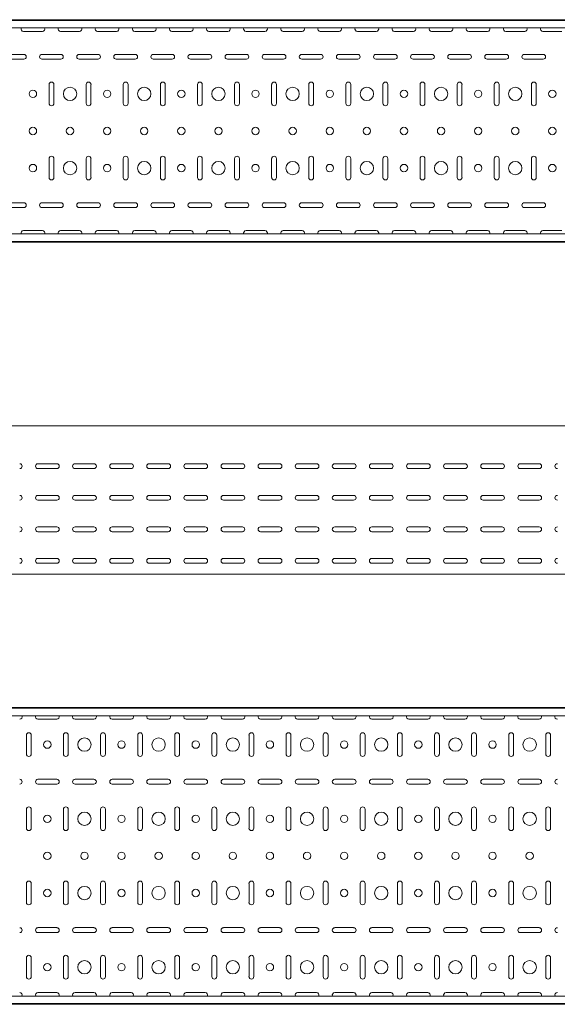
# Model space of a CAD drawing. Header units: millimetres. Extents: x -794 to 3872, y -6969 to -1561.
# Tile 16 of 19: x 2383 to 3107, y -3943 to -2616. Entities that reach past the tile are written whole.
import ezdxf

# ---------------------------------------------------------------- set-up
doc = ezdxf.new("R2010")
doc.units = ezdxf.units.MM

msp = doc.modelspace()

# ---------------------------------------------------------------- linework, layer by layer
at = {"color": 7, "linetype": 'Continuous', "lineweight": 15}
for p, q in [((3825.5, -2615.6), (825.5, -2615.6)), ((3825.5, -2616.6), (825.5, -2616.6)), ((3822.5, -2626.8), (828.5, -2626.8)), ((2387.7, -2631.4), (2413.2, -2631.4)), ((2437.7, -2631.4), (2463.2, -2631.4)), ((2487.7, -2631.4), (2513.2, -2631.4)), ((2537.7, -2631.4), (2563.2, -2631.4)), ((2587.7, -2631.4), (2613.2, -2631.4)), ((2637.7, -2631.4), (2663.2, -2631.4)), ((2687.7, -2631.4), (2713.2, -2631.4)), ((2737.7, -2631.4), (2763.2, -2631.4)), ((2787.7, -2631.4), (2813.2, -2631.4)), ((2837.7, -2631.4), (2863.2, -2631.4)), ((2887.7, -2631.4), (2913.2, -2631.4)), ((2937.7, -2631.4), (2963.2, -2631.4)), ((2987.7, -2631.4), (3013.2, -2631.4)), ((3037.7, -2631.4), (3063.2, -2631.4)), ((3087.7, -2631.4), (3113.2, -2631.4)), ((2388.2, -2662.4), (2362.7, -2662.4)), ((2438.2, -2662.4), (2412.7, -2662.4)), ((2488.2, -2662.4), (2462.7, -2662.4)), ((2538.2, -2662.4), (2512.7, -2662.4)), ((2588.2, -2662.4), (2562.7, -2662.4)), ((2638.2, -2662.4), (2612.7, -2662.4)), ((2688.2, -2662.4), (2662.7, -2662.4)), ((2738.2, -2662.4), (2712.7, -2662.4)), ((2788.2, -2662.4), (2762.7, -2662.4)), ((2838.2, -2662.4), (2812.7, -2662.4)), ((2888.2, -2662.4), (2862.7, -2662.4)), ((2938.2, -2662.4), (2912.7, -2662.4)), ((2988.2, -2662.4), (2962.7, -2662.4)), ((3038.2, -2662.4), (3012.7, -2662.4)), ((3088.2, -2662.4), (3062.7, -2662.4)), ((2362.7, -2668.9), (2388.2, -2668.9)), ((2412.7, -2668.9), (2438.2, -2668.9)), ((2462.7, -2668.9), (2488.2, -2668.9)), ((2512.7, -2668.9), (2538.2, -2668.9)), ((2562.7, -2668.9), (2588.2, -2668.9)), ((2612.7, -2668.9), (2638.2, -2668.9)), ((2662.7, -2668.9), (2688.2, -2668.9)), ((2712.7, -2668.9), (2738.2, -2668.9)), ((2762.7, -2668.9), (2788.2, -2668.9)), ((2812.7, -2668.9), (2838.2, -2668.9)), ((2862.7, -2668.9), (2888.2, -2668.9)), ((2912.7, -2668.9), (2938.2, -2668.9)), ((2962.7, -2668.9), (2988.2, -2668.9)), ((3012.7, -2668.9), (3038.2, -2668.9)), ((3062.7, -2668.9), (3088.2, -2668.9)), ((2422.2, -2702.9), (2422.2, -2728.4)), ((2428.7, -2728.4), (2428.7, -2702.9)), ((2472.2, -2702.9), (2472.2, -2728.4)), ((2478.7, -2728.4), (2478.7, -2702.9)), ((2522.2, -2702.9), (2522.2, -2728.4)), ((2528.7, -2728.4), (2528.7, -2702.9)), ((2572.2, -2702.9), (2572.2, -2728.4)), ((2578.7, -2728.4), (2578.7, -2702.9)), ((2622.2, -2702.9), (2622.2, -2728.4)), ((2628.7, -2728.4), (2628.7, -2702.9)), ((2672.2, -2702.9), (2672.2, -2728.4)), ((2678.7, -2728.4), (2678.7, -2702.9)), ((2722.2, -2702.9), (2722.2, -2728.4)), ((2728.7, -2728.4), (2728.7, -2702.9)), ((2772.2, -2702.9), (2772.2, -2728.4)), ((2778.7, -2728.4), (2778.7, -2702.9)), ((2822.2, -2702.9), (2822.2, -2728.4)), ((2828.7, -2728.4), (2828.7, -2702.9)), ((2872.2, -2702.9), (2872.2, -2728.4)), ((2878.7, -2728.4), (2878.7, -2702.9)), ((2922.2, -2702.9), (2922.2, -2728.4)), ((2928.7, -2728.4), (2928.7, -2702.9)), ((2972.2, -2702.9), (2972.2, -2728.4)), ((2978.7, -2728.4), (2978.7, -2702.9)), ((3022.2, -2702.9), (3022.2, -2728.4)), ((3028.7, -2728.4), (3028.7, -2702.9)), ((3072.2, -2702.9), (3072.2, -2728.4)), ((3078.7, -2728.4), (3078.7, -2702.9)), ((2422.2, -2802.9), (2422.2, -2828.4)), ((2428.7, -2828.4), (2428.7, -2802.9)), ((2472.2, -2802.9), (2472.2, -2828.4)), ((2478.7, -2828.4), (2478.7, -2802.9)), ((2522.2, -2802.9), (2522.2, -2828.4)), ((2528.7, -2828.4), (2528.7, -2802.9)), ((2572.2, -2802.9), (2572.2, -2828.4)), ((2578.7, -2828.4), (2578.7, -2802.9)), ((2622.2, -2802.9), (2622.2, -2828.4)), ((2628.7, -2828.4), (2628.7, -2802.9)), ((2672.2, -2802.9), (2672.2, -2828.4)), ((2678.7, -2828.4), (2678.7, -2802.9)), ((2722.2, -2802.9), (2722.2, -2828.4)), ((2728.7, -2828.4), (2728.7, -2802.9)), ((2772.2, -2802.9), (2772.2, -2828.4)), ((2778.7, -2828.4), (2778.7, -2802.9)), ((2822.2, -2802.9), (2822.2, -2828.4)), ((2828.7, -2828.4), (2828.7, -2802.9)), ((2872.2, -2802.9), (2872.2, -2828.4)), ((2878.7, -2828.4), (2878.7, -2802.9)), ((2922.2, -2802.9), (2922.2, -2828.4)), ((2928.7, -2828.4), (2928.7, -2802.9)), ((2972.2, -2802.9), (2972.2, -2828.4)), ((2978.7, -2828.4), (2978.7, -2802.9)), ((3022.2, -2802.9), (3022.2, -2828.4)), ((3028.7, -2828.4), (3028.7, -2802.9)), ((3072.2, -2802.9), (3072.2, -2828.4)), ((3078.7, -2828.4), (3078.7, -2802.9)), ((2388.2, -2862.4), (2362.7, -2862.4)), ((2438.2, -2862.4), (2412.7, -2862.4)), ((2488.2, -2862.4), (2462.7, -2862.4)), ((2538.2, -2862.4), (2512.7, -2862.4)), ((2588.2, -2862.4), (2562.7, -2862.4)), ((2638.2, -2862.4), (2612.7, -2862.4)), ((2688.2, -2862.4), (2662.7, -2862.4)), ((2738.2, -2862.4), (2712.7, -2862.4)), ((2788.2, -2862.4), (2762.7, -2862.4)), ((2838.2, -2862.4), (2812.7, -2862.4)), ((2888.2, -2862.4), (2862.7, -2862.4)), ((2938.2, -2862.4), (2912.7, -2862.4)), ((2988.2, -2862.4), (2962.7, -2862.4)), ((3038.2, -2862.4), (3012.7, -2862.4)), ((3088.2, -2862.4), (3062.7, -2862.4)), ((2362.7, -2868.9), (2388.2, -2868.9)), ((2412.7, -2868.9), (2438.2, -2868.9)), ((2462.7, -2868.9), (2488.2, -2868.9)), ((2512.7, -2868.9), (2538.2, -2868.9)), ((2562.7, -2868.9), (2588.2, -2868.9)), ((2612.7, -2868.9), (2638.2, -2868.9)), ((2662.7, -2868.9), (2688.2, -2868.9)), ((2712.7, -2868.9), (2738.2, -2868.9)), ((2762.7, -2868.9), (2788.2, -2868.9)), ((2812.7, -2868.9), (2838.2, -2868.9)), ((2862.7, -2868.9), (2888.2, -2868.9)), ((2912.7, -2868.9), (2938.2, -2868.9)), ((2962.7, -2868.9), (2988.2, -2868.9)), ((3012.7, -2868.9), (3038.2, -2868.9)), ((3062.7, -2868.9), (3088.2, -2868.9)), ((3822.5, -2904.4), (828.5, -2904.4)), ((2413.2, -2899.9), (2387.7, -2899.9)), ((2463.2, -2899.9), (2437.7, -2899.9)), ((2513.2, -2899.9), (2487.7, -2899.9)), ((2563.2, -2899.9), (2537.7, -2899.9)), ((2613.2, -2899.9), (2587.7, -2899.9)), ((2663.2, -2899.9), (2637.7, -2899.9)), ((2713.2, -2899.9), (2687.7, -2899.9)), ((2763.2, -2899.9), (2737.7, -2899.9)), ((2813.2, -2899.9), (2787.7, -2899.9)), ((2863.2, -2899.9), (2837.7, -2899.9)), ((2913.2, -2899.9), (2887.7, -2899.9)), ((2963.2, -2899.9), (2937.7, -2899.9)), ((3013.2, -2899.9), (2987.7, -2899.9)), ((3063.2, -2899.9), (3037.7, -2899.9)), ((3113.2, -2899.9), (3087.7, -2899.9)), ((825.5, -2914.6), (3825.5, -2914.6)), ((3825.5, -2915.6), (825.5, -2915.6)), ((3844.9, -3162.9), (844.9, -3162.9)), ((2407.2, -3214.2), (2432.7, -3214.2)), ((2432.7, -3220.7), (2407.2, -3220.7)), ((2457.2, -3214.2), (2482.7, -3214.2)), ((2482.7, -3220.7), (2457.2, -3220.7)), ((2507.2, -3214.2), (2532.7, -3214.2)), ((2532.7, -3220.7), (2507.2, -3220.7)), ((2557.2, -3214.2), (2582.7, -3214.2)), ((2582.7, -3220.7), (2557.2, -3220.7)), ((2607.2, -3214.2), (2632.7, -3214.2)), ((2632.7, -3220.7), (2607.2, -3220.7)), ((2657.2, -3214.2), (2682.7, -3214.2)), ((2682.7, -3220.7), (2657.2, -3220.7)), ((2707.2, -3214.2), (2732.7, -3214.2)), ((2732.7, -3220.7), (2707.2, -3220.7)), ((2757.2, -3214.2), (2782.7, -3214.2)), ((2782.7, -3220.7), (2757.2, -3220.7)), ((2807.2, -3214.2), (2832.7, -3214.2)), ((2832.7, -3220.7), (2807.2, -3220.7)), ((2857.2, -3214.2), (2882.7, -3214.2)), ((2882.7, -3220.7), (2857.2, -3220.7)), ((2907.2, -3214.2), (2932.7, -3214.2)), ((2932.7, -3220.7), (2907.2, -3220.7)), ((2957.2, -3214.2), (2982.7, -3214.2)), ((2982.7, -3220.7), (2957.2, -3220.7)), ((3007.2, -3214.2), (3032.7, -3214.2)), ((3032.7, -3220.7), (3007.2, -3220.7)), ((3057.2, -3214.2), (3082.7, -3214.2)), ((3082.7, -3220.7), (3057.2, -3220.7)), ((2407.2, -3256.7), (2432.7, -3256.7)), ((2432.7, -3263.2), (2407.2, -3263.2)), ((2457.2, -3256.7), (2482.7, -3256.7)), ((2482.7, -3263.2), (2457.2, -3263.2)), ((2507.2, -3256.7), (2532.7, -3256.7)), ((2532.7, -3263.2), (2507.2, -3263.2)), ((2557.2, -3256.7), (2582.7, -3256.7)), ((2582.7, -3263.2), (2557.2, -3263.2)), ((2607.2, -3256.7), (2632.7, -3256.7)), ((2632.7, -3263.2), (2607.2, -3263.2)), ((2657.2, -3256.7), (2682.7, -3256.7)), ((2682.7, -3263.2), (2657.2, -3263.2)), ((2707.2, -3256.7), (2732.7, -3256.7)), ((2732.7, -3263.2), (2707.2, -3263.2)), ((2757.2, -3256.7), (2782.7, -3256.7)), ((2782.7, -3263.2), (2757.2, -3263.2)), ((2807.2, -3256.7), (2832.7, -3256.7)), ((2832.7, -3263.2), (2807.2, -3263.2)), ((2857.2, -3256.7), (2882.7, -3256.7)), ((2882.7, -3263.2), (2857.2, -3263.2)), ((2907.2, -3256.7), (2932.7, -3256.7)), ((2932.7, -3263.2), (2907.2, -3263.2)), ((2957.2, -3256.7), (2982.7, -3256.7)), ((2982.7, -3263.2), (2957.2, -3263.2)), ((3007.2, -3256.7), (3032.7, -3256.7)), ((3032.7, -3263.2), (3007.2, -3263.2)), ((3057.2, -3256.7), (3082.7, -3256.7)), ((3082.7, -3263.2), (3057.2, -3263.2)), ((2407.2, -3299.2), (2432.7, -3299.2)), ((2457.2, -3299.2), (2482.7, -3299.2)), ((2507.2, -3299.2), (2532.7, -3299.2)), ((2557.2, -3299.2), (2582.7, -3299.2)), ((2607.2, -3299.2), (2632.7, -3299.2)), ((2657.2, -3299.2), (2682.7, -3299.2)), ((2707.2, -3299.2), (2732.7, -3299.2)), ((2757.2, -3299.2), (2782.7, -3299.2)), ((2807.2, -3299.2), (2832.7, -3299.2)), ((2857.2, -3299.2), (2882.7, -3299.2)), ((2907.2, -3299.2), (2932.7, -3299.2)), ((2957.2, -3299.2), (2982.7, -3299.2)), ((3007.2, -3299.2), (3032.7, -3299.2)), ((3057.2, -3299.2), (3082.7, -3299.2)), ((2432.7, -3305.7), (2407.2, -3305.7)), ((2482.7, -3305.7), (2457.2, -3305.7)), ((2532.7, -3305.7), (2507.2, -3305.7)), ((2582.7, -3305.7), (2557.2, -3305.7)), ((2632.7, -3305.7), (2607.2, -3305.7)), ((2682.7, -3305.7), (2657.2, -3305.7)), ((2732.7, -3305.7), (2707.2, -3305.7)), ((2782.7, -3305.7), (2757.2, -3305.7)), ((2832.7, -3305.7), (2807.2, -3305.7)), ((2882.7, -3305.7), (2857.2, -3305.7)), ((2932.7, -3305.7), (2907.2, -3305.7)), ((2982.7, -3305.7), (2957.2, -3305.7)), ((3032.7, -3305.7), (3007.2, -3305.7)), ((3082.7, -3305.7), (3057.2, -3305.7)), ((2407.2, -3341.7), (2432.7, -3341.7)), ((2457.2, -3341.7), (2482.7, -3341.7)), ((2507.2, -3341.7), (2532.7, -3341.7)), ((2557.2, -3341.7), (2582.7, -3341.7)), ((2607.2, -3341.7), (2632.7, -3341.7)), ((2657.2, -3341.7), (2682.7, -3341.7)), ((2707.2, -3341.7), (2732.7, -3341.7)), ((2757.2, -3341.7), (2782.7, -3341.7)), ((2807.2, -3341.7), (2832.7, -3341.7)), ((2857.2, -3341.7), (2882.7, -3341.7)), ((2907.2, -3341.7), (2932.7, -3341.7)), ((2957.2, -3341.7), (2982.7, -3341.7)), ((3007.2, -3341.7), (3032.7, -3341.7)), ((3057.2, -3341.7), (3082.7, -3341.7)), ((2432.7, -3348.2), (2407.2, -3348.2)), ((2482.7, -3348.2), (2457.2, -3348.2)), ((2532.7, -3348.2), (2507.2, -3348.2)), ((2582.7, -3348.2), (2557.2, -3348.2)), ((2632.7, -3348.2), (2607.2, -3348.2)), ((2682.7, -3348.2), (2657.2, -3348.2)), ((2732.7, -3348.2), (2707.2, -3348.2)), ((2782.7, -3348.2), (2757.2, -3348.2)), ((2832.7, -3348.2), (2807.2, -3348.2)), ((2882.7, -3348.2), (2857.2, -3348.2)), ((2932.7, -3348.2), (2907.2, -3348.2)), ((2982.7, -3348.2), (2957.2, -3348.2)), ((3032.7, -3348.2), (3007.2, -3348.2)), ((3082.7, -3348.2), (3057.2, -3348.2)), ((3844.9, -3362.9), (844.9, -3362.9)), ((3844.9, -3542.6), (844.9, -3542.6)), ((3844.9, -3543.6), (844.9, -3543.6)), ((3841.9, -3553.8), (847.9, -3553.8)), ((2407.2, -3558.3), (2432.7, -3558.3)), ((2457.2, -3558.3), (2482.7, -3558.3)), ((2507.2, -3558.3), (2532.7, -3558.3)), ((2557.2, -3558.3), (2582.7, -3558.3)), ((2607.2, -3558.3), (2632.7, -3558.3)), ((2657.2, -3558.3), (2682.7, -3558.3)), ((2707.2, -3558.3), (2732.7, -3558.3)), ((2757.2, -3558.3), (2782.7, -3558.3)), ((2807.2, -3558.3), (2832.7, -3558.3)), ((2857.2, -3558.3), (2882.7, -3558.3)), ((2907.2, -3558.3), (2932.7, -3558.3)), ((2957.2, -3558.3), (2982.7, -3558.3)), ((3007.2, -3558.3), (3032.7, -3558.3)), ((3057.2, -3558.3), (3082.7, -3558.3)), ((2391.7, -3579.8), (2391.7, -3605.3)), ((2398.2, -3605.3), (2398.2, -3579.8)), ((2441.7, -3579.8), (2441.7, -3605.3)), ((2448.2, -3605.3), (2448.2, -3579.8)), ((2491.7, -3579.8), (2491.7, -3605.3)), ((2498.2, -3605.3), (2498.2, -3579.8)), ((2541.7, -3579.8), (2541.7, -3605.3)), ((2548.2, -3605.3), (2548.2, -3579.8)), ((2591.7, -3579.8), (2591.7, -3605.3)), ((2598.2, -3605.3), (2598.2, -3579.8)), ((2641.7, -3579.8), (2641.7, -3605.3)), ((2648.2, -3605.3), (2648.2, -3579.8)), ((2691.7, -3579.8), (2691.7, -3605.3)), ((2698.2, -3605.3), (2698.2, -3579.8)), ((2741.7, -3579.8), (2741.7, -3605.3)), ((2748.2, -3605.3), (2748.2, -3579.8)), ((2791.7, -3579.8), (2791.7, -3605.3)), ((2798.2, -3605.3), (2798.2, -3579.8)), ((2841.7, -3579.8), (2841.7, -3605.3)), ((2848.2, -3605.3), (2848.2, -3579.8)), ((2891.7, -3579.8), (2891.7, -3605.3)), ((2898.2, -3605.3), (2898.2, -3579.8)), ((2941.7, -3579.8), (2941.7, -3605.3)), ((2948.2, -3605.3), (2948.2, -3579.8)), ((2991.7, -3579.8), (2991.7, -3605.3)), ((2998.2, -3605.3), (2998.2, -3579.8)), ((3041.7, -3579.8), (3041.7, -3605.3)), ((3048.2, -3605.3), (3048.2, -3579.8)), ((3091.7, -3579.8), (3091.7, -3605.3)), ((3098.2, -3605.3), (3098.2, -3579.8)), ((2432.7, -3639.3), (2407.2, -3639.3)), ((2407.2, -3645.8), (2432.7, -3645.8)), ((2482.7, -3639.3), (2457.2, -3639.3)), ((2457.2, -3645.8), (2482.7, -3645.8)), ((2532.7, -3639.3), (2507.2, -3639.3)), ((2507.2, -3645.8), (2532.7, -3645.8)), ((2582.7, -3639.3), (2557.2, -3639.3)), ((2557.2, -3645.8), (2582.7, -3645.8)), ((2632.7, -3639.3), (2607.2, -3639.3)), ((2607.2, -3645.8), (2632.7, -3645.8)), ((2682.7, -3639.3), (2657.2, -3639.3)), ((2657.2, -3645.8), (2682.7, -3645.8)), ((2732.7, -3639.3), (2707.2, -3639.3)), ((2707.2, -3645.8), (2732.7, -3645.8)), ((2782.7, -3639.3), (2757.2, -3639.3)), ((2757.2, -3645.8), (2782.7, -3645.8)), ((2832.7, -3639.3), (2807.2, -3639.3)), ((2807.2, -3645.8), (2832.7, -3645.8)), ((2882.7, -3639.3), (2857.2, -3639.3)), ((2857.2, -3645.8), (2882.7, -3645.8)), ((2932.7, -3639.3), (2907.2, -3639.3)), ((2907.2, -3645.8), (2932.7, -3645.8)), ((2982.7, -3639.3), (2957.2, -3639.3)), ((2957.2, -3645.8), (2982.7, -3645.8)), ((3032.7, -3639.3), (3007.2, -3639.3)), ((3007.2, -3645.8), (3032.7, -3645.8)), ((3082.7, -3639.3), (3057.2, -3639.3)), ((3057.2, -3645.8), (3082.7, -3645.8)), ((2391.7, -3679.8), (2391.7, -3705.3)), ((2398.2, -3705.3), (2398.2, -3679.8)), ((2441.7, -3679.8), (2441.7, -3705.3)), ((2448.2, -3705.3), (2448.2, -3679.8)), ((2491.7, -3679.8), (2491.7, -3705.3)), ((2498.2, -3705.3), (2498.2, -3679.8)), ((2541.7, -3679.8), (2541.7, -3705.3)), ((2548.2, -3705.3), (2548.2, -3679.8)), ((2591.7, -3679.8), (2591.7, -3705.3)), ((2598.2, -3705.3), (2598.2, -3679.8)), ((2641.7, -3679.8), (2641.7, -3705.3)), ((2648.2, -3705.3), (2648.2, -3679.8)), ((2691.7, -3679.8), (2691.7, -3705.3)), ((2698.2, -3705.3), (2698.2, -3679.8)), ((2741.7, -3679.8), (2741.7, -3705.3)), ((2748.2, -3705.3), (2748.2, -3679.8)), ((2791.7, -3679.8), (2791.7, -3705.3)), ((2798.2, -3705.3), (2798.2, -3679.8)), ((2841.7, -3679.8), (2841.7, -3705.3)), ((2848.2, -3705.3), (2848.2, -3679.8)), ((2891.7, -3679.8), (2891.7, -3705.3)), ((2898.2, -3705.3), (2898.2, -3679.8)), ((2941.7, -3679.8), (2941.7, -3705.3)), ((2948.2, -3705.3), (2948.2, -3679.8)), ((2991.7, -3679.8), (2991.7, -3705.3)), ((2998.2, -3705.3), (2998.2, -3679.8)), ((3041.7, -3679.8), (3041.7, -3705.3)), ((3048.2, -3705.3), (3048.2, -3679.8)), ((3091.7, -3679.8), (3091.7, -3705.3)), ((3098.2, -3705.3), (3098.2, -3679.8)), ((2391.7, -3779.8), (2391.7, -3805.3)), ((2398.2, -3805.3), (2398.2, -3779.8)), ((2441.7, -3779.8), (2441.7, -3805.3)), ((2448.2, -3805.3), (2448.2, -3779.8)), ((2491.7, -3779.8), (2491.7, -3805.3)), ((2498.2, -3805.3), (2498.2, -3779.8)), ((2541.7, -3779.8), (2541.7, -3805.3)), ((2548.2, -3805.3), (2548.2, -3779.8)), ((2591.7, -3779.8), (2591.7, -3805.3)), ((2598.2, -3805.3), (2598.2, -3779.8)), ((2641.7, -3779.8), (2641.7, -3805.3)), ((2648.2, -3805.3), (2648.2, -3779.8)), ((2691.7, -3779.8), (2691.7, -3805.3)), ((2698.2, -3805.3), (2698.2, -3779.8)), ((2741.7, -3779.8), (2741.7, -3805.3)), ((2748.2, -3805.3), (2748.2, -3779.8)), ((2791.7, -3779.8), (2791.7, -3805.3)), ((2798.2, -3805.3), (2798.2, -3779.8)), ((2841.7, -3779.8), (2841.7, -3805.3)), ((2848.2, -3805.3), (2848.2, -3779.8)), ((2891.7, -3779.8), (2891.7, -3805.3)), ((2898.2, -3805.3), (2898.2, -3779.8)), ((2941.7, -3779.8), (2941.7, -3805.3)), ((2948.2, -3805.3), (2948.2, -3779.8)), ((2991.7, -3779.8), (2991.7, -3805.3)), ((2998.2, -3805.3), (2998.2, -3779.8)), ((3041.7, -3779.8), (3041.7, -3805.3)), ((3048.2, -3805.3), (3048.2, -3779.8)), ((3091.7, -3779.8), (3091.7, -3805.3)), ((3098.2, -3805.3), (3098.2, -3779.8)), ((2432.7, -3839.3), (2407.2, -3839.3)), ((2407.2, -3845.8), (2432.7, -3845.8)), ((2482.7, -3839.3), (2457.2, -3839.3)), ((2457.2, -3845.8), (2482.7, -3845.8)), ((2532.7, -3839.3), (2507.2, -3839.3)), ((2507.2, -3845.8), (2532.7, -3845.8)), ((2582.7, -3839.3), (2557.2, -3839.3)), ((2557.2, -3845.8), (2582.7, -3845.8)), ((2632.7, -3839.3), (2607.2, -3839.3)), ((2607.2, -3845.8), (2632.7, -3845.8)), ((2682.7, -3839.3), (2657.2, -3839.3)), ((2657.2, -3845.8), (2682.7, -3845.8)), ((2732.7, -3839.3), (2707.2, -3839.3)), ((2707.2, -3845.8), (2732.7, -3845.8)), ((2782.7, -3839.3), (2757.2, -3839.3)), ((2757.2, -3845.8), (2782.7, -3845.8)), ((2832.7, -3839.3), (2807.2, -3839.3)), ((2807.2, -3845.8), (2832.7, -3845.8)), ((2882.7, -3839.3), (2857.2, -3839.3)), ((2857.2, -3845.8), (2882.7, -3845.8)), ((2932.7, -3839.3), (2907.2, -3839.3)), ((2907.2, -3845.8), (2932.7, -3845.8)), ((2982.7, -3839.3), (2957.2, -3839.3)), ((2957.2, -3845.8), (2982.7, -3845.8)), ((3032.7, -3839.3), (3007.2, -3839.3)), ((3007.2, -3845.8), (3032.7, -3845.8)), ((3082.7, -3839.3), (3057.2, -3839.3)), ((3057.2, -3845.8), (3082.7, -3845.8)), ((2391.7, -3879.8), (2391.7, -3905.3)), ((2398.2, -3905.3), (2398.2, -3879.8)), ((2441.7, -3879.8), (2441.7, -3905.3)), ((2448.2, -3905.3), (2448.2, -3879.8)), ((2491.7, -3879.8), (2491.7, -3905.3)), ((2498.2, -3905.3), (2498.2, -3879.8)), ((2541.7, -3879.8), (2541.7, -3905.3)), ((2548.2, -3905.3), (2548.2, -3879.8)), ((2591.7, -3879.8), (2591.7, -3905.3)), ((2598.2, -3905.3), (2598.2, -3879.8)), ((2641.7, -3879.8), (2641.7, -3905.3)), ((2648.2, -3905.3), (2648.2, -3879.8)), ((2691.7, -3879.8), (2691.7, -3905.3)), ((2698.2, -3905.3), (2698.2, -3879.8)), ((2741.7, -3879.8), (2741.7, -3905.3)), ((2748.2, -3905.3), (2748.2, -3879.8)), ((2791.7, -3879.8), (2791.7, -3905.3)), ((2798.2, -3905.3), (2798.2, -3879.8)), ((2841.7, -3879.8), (2841.7, -3905.3)), ((2848.2, -3905.3), (2848.2, -3879.8)), ((2891.7, -3879.8), (2891.7, -3905.3)), ((2898.2, -3905.3), (2898.2, -3879.8)), ((2941.7, -3879.8), (2941.7, -3905.3)), ((2948.2, -3905.3), (2948.2, -3879.8)), ((2991.7, -3879.8), (2991.7, -3905.3)), ((2998.2, -3905.3), (2998.2, -3879.8)), ((3041.7, -3879.8), (3041.7, -3905.3)), ((3048.2, -3905.3), (3048.2, -3879.8)), ((3091.7, -3879.8), (3091.7, -3905.3)), ((3098.2, -3905.3), (3098.2, -3879.8)), ((2432.7, -3926.8), (2407.2, -3926.8)), ((2482.7, -3926.8), (2457.2, -3926.8)), ((2532.7, -3926.8), (2507.2, -3926.8)), ((2582.7, -3926.8), (2557.2, -3926.8)), ((2632.7, -3926.8), (2607.2, -3926.8)), ((2682.7, -3926.8), (2657.2, -3926.8)), ((2732.7, -3926.8), (2707.2, -3926.8)), ((2782.7, -3926.8), (2757.2, -3926.8)), ((2832.7, -3926.8), (2807.2, -3926.8)), ((2882.7, -3926.8), (2857.2, -3926.8)), ((2932.7, -3926.8), (2907.2, -3926.8)), ((2982.7, -3926.8), (2957.2, -3926.8)), ((3032.7, -3926.8), (3007.2, -3926.8)), ((3082.7, -3926.8), (3057.2, -3926.8)), ((3841.9, -3931.4), (847.9, -3931.4)), ((844.9, -3941.6), (3844.9, -3941.6)), ((3844.9, -3942.6), (844.9, -3942.6))]:
    msp.add_line(p, q, dxfattribs=at)
for centre, radius in [((2450.5, -2715.6), 9), ((2550.5, -2715.6), 9), ((2650.5, -2715.6), 9), ((2750.5, -2715.6), 9), ((2850.5, -2715.6), 9), ((2950.5, -2715.6), 9), ((3050.5, -2715.6), 9), ((2400.5, -2715.6), 5), ((2500.5, -2715.6), 5), ((2600.5, -2715.6), 5), ((2700.5, -2715.6), 5), ((2800.5, -2715.6), 5), ((2900.5, -2715.6), 5), ((3000.5, -2715.6), 5), ((3100.5, -2715.6), 5), ((2400.5, -2765.6), 5), ((2450.5, -2765.6), 5), ((2500.5, -2765.6), 5), ((2550.5, -2765.6), 5), ((2600.5, -2765.6), 5), ((2650.5, -2765.6), 5), ((2700.5, -2765.6), 5), ((2750.5, -2765.6), 5), ((2800.5, -2765.6), 5), ((2850.5, -2765.6), 5), ((2900.5, -2765.6), 5), ((2950.5, -2765.6), 5), ((3000.5, -2765.6), 5), ((3050.5, -2765.6), 5), ((3100.5, -2765.6), 5), ((2400.5, -2815.6), 5), ((2450.5, -2815.6), 9), ((2500.5, -2815.6), 5), ((2550.5, -2815.6), 9), ((2600.5, -2815.6), 5), ((2650.5, -2815.6), 9), ((2700.5, -2815.6), 5), ((2750.5, -2815.6), 9), ((2800.5, -2815.6), 5), ((2850.5, -2815.6), 9), ((2900.5, -2815.6), 5), ((2950.5, -2815.6), 9), ((3000.5, -2815.6), 5), ((3050.5, -2815.6), 9), ((3100.5, -2815.6), 5), ((2419.9, -3592.6), 5), ((2469.9, -3592.6), 9), ((2519.9, -3592.6), 5), ((2569.9, -3592.6), 9), ((2619.9, -3592.6), 5), ((2669.9, -3592.6), 9), ((2719.9, -3592.6), 5), ((2769.9, -3592.6), 9), ((2819.9, -3592.6), 5), ((2869.9, -3592.6), 9), ((2919.9, -3592.6), 5), ((2969.9, -3592.6), 9), ((3019.9, -3592.6), 5), ((3069.9, -3592.6), 9), ((2419.9, -3692.6), 5), ((2469.9, -3692.6), 9), ((2519.9, -3692.6), 5), ((2569.9, -3692.6), 9), ((2619.9, -3692.6), 5), ((2669.9, -3692.6), 9), ((2719.9, -3692.6), 5), ((2769.9, -3692.6), 9), ((2819.9, -3692.6), 5), ((2869.9, -3692.6), 9), ((2919.9, -3692.6), 5), ((2969.9, -3692.6), 9), ((3019.9, -3692.6), 5), ((3069.9, -3692.6), 9), ((2419.9, -3742.6), 5), ((2469.9, -3742.6), 5), ((2519.9, -3742.6), 5), ((2569.9, -3742.6), 5), ((2619.9, -3742.6), 5), ((2669.9, -3742.6), 5), ((2719.9, -3742.6), 5), ((2769.9, -3742.6), 5), ((2819.9, -3742.6), 5), ((2869.9, -3742.6), 5), ((2919.9, -3742.6), 5), ((2969.9, -3742.6), 5), ((3019.9, -3742.6), 5), ((3069.9, -3742.6), 5), ((2419.9, -3792.6), 5), ((2469.9, -3792.6), 9), ((2519.9, -3792.6), 5), ((2569.9, -3792.6), 9), ((2619.9, -3792.6), 5), ((2669.9, -3792.6), 9), ((2719.9, -3792.6), 5), ((2769.9, -3792.6), 9), ((2819.9, -3792.6), 5), ((2869.9, -3792.6), 9), ((2919.9, -3792.6), 5), ((2969.9, -3792.6), 9), ((3019.9, -3792.6), 5), ((3069.9, -3792.6), 9), ((2419.9, -3892.6), 5), ((2469.9, -3892.6), 9), ((2519.9, -3892.6), 5), ((2569.9, -3892.6), 9), ((2619.9, -3892.6), 5), ((2669.9, -3892.6), 9), ((2719.9, -3892.6), 5), ((2769.9, -3892.6), 9), ((2819.9, -3892.6), 5), ((2869.9, -3892.6), 9), ((2919.9, -3892.6), 5), ((2969.9, -3892.6), 9), ((3019.9, -3892.6), 5), ((3069.9, -3892.6), 9)]:
    msp.add_circle(centre, radius, dxfattribs=at)
for centre, start, end in [((2387.7, -2628.1), 156.6479, 270), ((2413.2, -2628.1), 270, 23.3521), ((2437.7, -2628.1), 156.6479, 270), ((2463.2, -2628.1), 270, 23.3521), ((2487.7, -2628.1), 156.6479, 270), ((2513.2, -2628.1), 270, 23.3521), ((2537.7, -2628.1), 156.6479, 270), ((2563.2, -2628.1), 270, 23.3521), ((2587.7, -2628.1), 156.6479, 270), ((2613.2, -2628.1), 270, 23.3521), ((2637.7, -2628.1), 156.6479, 270), ((2663.2, -2628.1), 270, 23.3521), ((2687.7, -2628.1), 156.6479, 270), ((2713.2, -2628.1), 270, 23.3521), ((2737.7, -2628.1), 156.6479, 270), ((2763.2, -2628.1), 270, 23.3521), ((2787.7, -2628.1), 156.6479, 270), ((2813.2, -2628.1), 270, 23.3521), ((2837.7, -2628.1), 156.6479, 270), ((2863.2, -2628.1), 270, 23.3521), ((2887.7, -2628.1), 156.6479, 270), ((2913.2, -2628.1), 270, 23.3521), ((2937.7, -2628.1), 156.6479, 270), ((2963.2, -2628.1), 270, 23.3521), ((2987.7, -2628.1), 156.6479, 270), ((3013.2, -2628.1), 270, 23.3521), ((3037.7, -2628.1), 156.6479, 270), ((3063.2, -2628.1), 270, 23.3521), ((3087.7, -2628.1), 156.6479, 270), ((2388.2, -2665.6), 270, 90), ((2412.7, -2665.6), 90, 270), ((2438.2, -2665.6), 270, 90), ((2462.7, -2665.6), 90, 270), ((2488.2, -2665.6), 270, 90), ((2512.7, -2665.6), 90, 270), ((2538.2, -2665.6), 270, 90), ((2562.7, -2665.6), 90, 270), ((2588.2, -2665.6), 270, 90), ((2612.7, -2665.6), 90, 270), ((2638.2, -2665.6), 270, 90), ((2662.7, -2665.6), 90, 270), ((2688.2, -2665.6), 270, 90), ((2712.7, -2665.6), 90, 270), ((2738.2, -2665.6), 270, 90), ((2762.7, -2665.6), 90, 270), ((2788.2, -2665.6), 270, 90), ((2812.7, -2665.6), 90, 270), ((2838.2, -2665.6), 270, 90), ((2862.7, -2665.6), 90, 270), ((2888.2, -2665.6), 270, 90), ((2912.7, -2665.6), 90, 270), ((2938.2, -2665.6), 270, 90), ((2962.7, -2665.6), 90, 270), ((2988.2, -2665.6), 270, 90), ((3012.7, -2665.6), 90, 270), ((3038.2, -2665.6), 270, 90), ((3062.7, -2665.6), 90, 270), ((3088.2, -2665.6), 270, 90), ((2425.5, -2702.9), 0, 180), ((2475.5, -2702.9), 0, 180), ((2525.5, -2702.9), 0, 180), ((2575.5, -2702.9), 0, 180), ((2625.5, -2702.9), 0, 180), ((2675.5, -2702.9), 0, 180), ((2725.5, -2702.9), 0, 180), ((2775.5, -2702.9), 0, 180), ((2825.5, -2702.9), 0, 180), ((2875.5, -2702.9), 0, 180), ((2925.5, -2702.9), 0, 180), ((2975.5, -2702.9), 0, 180), ((3025.5, -2702.9), 0, 180), ((3075.5, -2702.9), 0, 180), ((2425.5, -2728.4), 180, 0), ((2475.5, -2728.4), 180, 0), ((2525.5, -2728.4), 180, 0), ((2575.5, -2728.4), 180, 0), ((2625.5, -2728.4), 180, 0), ((2675.5, -2728.4), 180, 0), ((2725.5, -2728.4), 180, 0), ((2775.5, -2728.4), 180, 0), ((2825.5, -2728.4), 180, 0), ((2875.5, -2728.4), 180, 0), ((2925.5, -2728.4), 180, 0), ((2975.5, -2728.4), 180, 0), ((3025.5, -2728.4), 180, 0), ((3075.5, -2728.4), 180, 0), ((2425.5, -2802.9), 0, 180), ((2475.5, -2802.9), 0, 180), ((2525.5, -2802.9), 0, 180), ((2575.5, -2802.9), 0, 180), ((2625.5, -2802.9), 0, 180), ((2675.5, -2802.9), 0, 180), ((2725.5, -2802.9), 0, 180), ((2775.5, -2802.9), 0, 180), ((2825.5, -2802.9), 0, 180), ((2875.5, -2802.9), 0, 180), ((2925.5, -2802.9), 0, 180), ((2975.5, -2802.9), 0, 180), ((3025.5, -2802.9), 0, 180), ((3075.5, -2802.9), 0, 180), ((2425.5, -2828.4), 180, 0), ((2475.5, -2828.4), 180, 0), ((2525.5, -2828.4), 180, 0), ((2575.5, -2828.4), 180, 0), ((2625.5, -2828.4), 180, 0), ((2675.5, -2828.4), 180, 0), ((2725.5, -2828.4), 180, 0), ((2775.5, -2828.4), 180, 0), ((2825.5, -2828.4), 180, 0), ((2875.5, -2828.4), 180, 0), ((2925.5, -2828.4), 180, 0), ((2975.5, -2828.4), 180, 0), ((3025.5, -2828.4), 180, 0), ((3075.5, -2828.4), 180, 0), ((2388.2, -2865.6), 270, 90), ((2412.7, -2865.6), 90, 270), ((2438.2, -2865.6), 270, 90), ((2462.7, -2865.6), 90, 270), ((2488.2, -2865.6), 270, 90), ((2512.7, -2865.6), 90, 270), ((2538.2, -2865.6), 270, 90), ((2562.7, -2865.6), 90, 270), ((2588.2, -2865.6), 270, 90), ((2612.7, -2865.6), 90, 270), ((2638.2, -2865.6), 270, 90), ((2662.7, -2865.6), 90, 270), ((2688.2, -2865.6), 270, 90), ((2712.7, -2865.6), 90, 270), ((2738.2, -2865.6), 270, 90), ((2762.7, -2865.6), 90, 270), ((2788.2, -2865.6), 270, 90), ((2812.7, -2865.6), 90, 270), ((2838.2, -2865.6), 270, 90), ((2862.7, -2865.6), 90, 270), ((2888.2, -2865.6), 270, 90), ((2912.7, -2865.6), 90, 270), ((2938.2, -2865.6), 270, 90), ((2962.7, -2865.6), 90, 270), ((2988.2, -2865.6), 270, 90), ((3012.7, -2865.6), 90, 270), ((3038.2, -2865.6), 270, 90), ((3062.7, -2865.6), 90, 270), ((3088.2, -2865.6), 270, 90), ((2387.7, -2903.1), 90, 203.3521), ((2413.2, -2903.1), 336.6479, 90), ((2437.7, -2903.1), 90, 203.3521), ((2463.2, -2903.1), 336.6479, 90), ((2487.7, -2903.1), 90, 203.3521), ((2513.2, -2903.1), 336.6479, 90), ((2537.7, -2903.1), 90, 203.3521), ((2563.2, -2903.1), 336.6479, 90), ((2587.7, -2903.1), 90, 203.3521), ((2613.2, -2903.1), 336.6479, 90), ((2637.7, -2903.1), 90, 203.3521), ((2663.2, -2903.1), 336.6479, 90), ((2687.7, -2903.1), 90, 203.3521), ((2713.2, -2903.1), 336.6479, 90), ((2737.7, -2903.1), 90, 203.3521), ((2763.2, -2903.1), 336.6479, 90), ((2787.7, -2903.1), 90, 203.3521), ((2813.2, -2903.1), 336.6479, 90), ((2837.7, -2903.1), 90, 203.3521), ((2863.2, -2903.1), 336.6479, 90), ((2887.7, -2903.1), 90, 203.3521), ((2913.2, -2903.1), 336.6479, 90), ((2937.7, -2903.1), 90, 203.3521), ((2963.2, -2903.1), 336.6479, 90), ((2987.7, -2903.1), 90, 203.3521), ((3013.2, -2903.1), 336.6479, 90), ((3037.7, -2903.1), 90, 203.3521), ((3063.2, -2903.1), 336.6479, 90), ((3087.7, -2903.1), 90, 203.3521), ((2382.7, -3217.4), 270, 90), ((2407.2, -3217.4), 90, 270), ((2432.7, -3217.4), 270, 90), ((2457.2, -3217.4), 90, 270), ((2482.7, -3217.4), 270, 90), ((2507.2, -3217.4), 90, 270), ((2532.7, -3217.4), 270, 90), ((2557.2, -3217.4), 90, 270), ((2582.7, -3217.4), 270, 90), ((2607.2, -3217.4), 90, 270), ((2632.7, -3217.4), 270, 90), ((2657.2, -3217.4), 90, 270), ((2682.7, -3217.4), 270, 90), ((2707.2, -3217.4), 90, 270), ((2732.7, -3217.4), 270, 90), ((2757.2, -3217.4), 90, 270), ((2782.7, -3217.4), 270, 90), ((2807.2, -3217.4), 90, 270), ((2832.7, -3217.4), 270, 90), ((2857.2, -3217.4), 90, 270), ((2882.7, -3217.4), 270, 90), ((2907.2, -3217.4), 90, 270), ((2932.7, -3217.4), 270, 90), ((2957.2, -3217.4), 90, 270), ((2982.7, -3217.4), 270, 90), ((3007.2, -3217.4), 90, 270), ((3032.7, -3217.4), 270, 90), ((3057.2, -3217.4), 90, 270), ((3082.7, -3217.4), 270, 90), ((3107.2, -3217.4), 90, 270), ((2382.7, -3259.9), 270, 90), ((2407.2, -3259.9), 90, 270), ((2432.7, -3259.9), 270, 90), ((2457.2, -3259.9), 90, 270), ((2482.7, -3259.9), 270, 90), ((2507.2, -3259.9), 90, 270), ((2532.7, -3259.9), 270, 90), ((2557.2, -3259.9), 90, 270), ((2582.7, -3259.9), 270, 90), ((2607.2, -3259.9), 90, 270), ((2632.7, -3259.9), 270, 90), ((2657.2, -3259.9), 90, 270), ((2682.7, -3259.9), 270, 90), ((2707.2, -3259.9), 90, 270), ((2732.7, -3259.9), 270, 90), ((2757.2, -3259.9), 90, 270), ((2782.7, -3259.9), 270, 90), ((2807.2, -3259.9), 90, 270), ((2832.7, -3259.9), 270, 90), ((2857.2, -3259.9), 90, 270), ((2882.7, -3259.9), 270, 90), ((2907.2, -3259.9), 90, 270), ((2932.7, -3259.9), 270, 90), ((2957.2, -3259.9), 90, 270), ((2982.7, -3259.9), 270, 90), ((3007.2, -3259.9), 90, 270), ((3032.7, -3259.9), 270, 90), ((3057.2, -3259.9), 90, 270), ((3082.7, -3259.9), 270, 90), ((3107.2, -3259.9), 90, 270), ((2382.7, -3302.4), 270, 90), ((2407.2, -3302.4), 90, 270), ((2432.7, -3302.4), 270, 90), ((2457.2, -3302.4), 90, 270), ((2482.7, -3302.4), 270, 90), ((2507.2, -3302.4), 90, 270), ((2532.7, -3302.4), 270, 90), ((2557.2, -3302.4), 90, 270), ((2582.7, -3302.4), 270, 90), ((2607.2, -3302.4), 90, 270), ((2632.7, -3302.4), 270, 90), ((2657.2, -3302.4), 90, 270), ((2682.7, -3302.4), 270, 90), ((2707.2, -3302.4), 90, 270), ((2732.7, -3302.4), 270, 90), ((2757.2, -3302.4), 90, 270), ((2782.7, -3302.4), 270, 90), ((2807.2, -3302.4), 90, 270), ((2832.7, -3302.4), 270, 90), ((2857.2, -3302.4), 90, 270), ((2882.7, -3302.4), 270, 90), ((2907.2, -3302.4), 90, 270), ((2932.7, -3302.4), 270, 90), ((2957.2, -3302.4), 90, 270), ((2982.7, -3302.4), 270, 90), ((3007.2, -3302.4), 90, 270), ((3032.7, -3302.4), 270, 90), ((3057.2, -3302.4), 90, 270), ((3082.7, -3302.4), 270, 90), ((3107.2, -3302.4), 90, 270), ((2382.7, -3344.9), 270, 90), ((2407.2, -3344.9), 90, 270), ((2432.7, -3344.9), 270, 90), ((2457.2, -3344.9), 90, 270), ((2482.7, -3344.9), 270, 90), ((2507.2, -3344.9), 90, 270), ((2532.7, -3344.9), 270, 90), ((2557.2, -3344.9), 90, 270), ((2582.7, -3344.9), 270, 90), ((2607.2, -3344.9), 90, 270), ((2632.7, -3344.9), 270, 90), ((2657.2, -3344.9), 90, 270), ((2682.7, -3344.9), 270, 90), ((2707.2, -3344.9), 90, 270), ((2732.7, -3344.9), 270, 90), ((2757.2, -3344.9), 90, 270), ((2782.7, -3344.9), 270, 90), ((2807.2, -3344.9), 90, 270), ((2832.7, -3344.9), 270, 90), ((2857.2, -3344.9), 90, 270), ((2882.7, -3344.9), 270, 90), ((2907.2, -3344.9), 90, 270), ((2932.7, -3344.9), 270, 90), ((2957.2, -3344.9), 90, 270), ((2982.7, -3344.9), 270, 90), ((3007.2, -3344.9), 90, 270), ((3032.7, -3344.9), 270, 90), ((3057.2, -3344.9), 90, 270), ((3082.7, -3344.9), 270, 90), ((3107.2, -3344.9), 90, 270), ((2382.7, -3555.1), 270, 23.3521), ((2407.2, -3555.1), 156.6479, 270), ((2432.7, -3555.1), 270, 23.3521), ((2457.2, -3555.1), 156.6479, 270), ((2482.7, -3555.1), 270, 23.3521), ((2507.2, -3555.1), 156.6479, 270), ((2532.7, -3555.1), 270, 23.3521), ((2557.2, -3555.1), 156.6479, 270), ((2582.7, -3555.1), 270, 23.3521), ((2607.2, -3555.1), 156.6479, 270), ((2632.7, -3555.1), 270, 23.3521), ((2657.2, -3555.1), 156.6479, 270), ((2682.7, -3555.1), 270, 23.3521), ((2707.2, -3555.1), 156.6479, 270), ((2732.7, -3555.1), 270, 23.3521), ((2757.2, -3555.1), 156.6479, 270), ((2782.7, -3555.1), 270, 23.3521), ((2807.2, -3555.1), 156.6479, 270), ((2832.7, -3555.1), 270, 23.3521), ((2857.2, -3555.1), 156.6479, 270), ((2882.7, -3555.1), 270, 23.3521), ((2907.2, -3555.1), 156.6479, 270), ((2932.7, -3555.1), 270, 23.3521), ((2957.2, -3555.1), 156.6479, 270), ((2982.7, -3555.1), 270, 23.3521), ((3007.2, -3555.1), 156.6479, 270), ((3032.7, -3555.1), 270, 23.3521), ((3057.2, -3555.1), 156.6479, 270), ((3082.7, -3555.1), 270, 23.3521), ((3107.2, -3555.1), 156.6479, 270), ((2394.9, -3579.8), 0, 180), ((2444.9, -3579.8), 0, 180), ((2494.9, -3579.8), 0, 180), ((2544.9, -3579.8), 0, 180), ((2594.9, -3579.8), 0, 180), ((2644.9, -3579.8), 0, 180), ((2694.9, -3579.8), 0, 180), ((2744.9, -3579.8), 0, 180), ((2794.9, -3579.8), 0, 180), ((2844.9, -3579.8), 0, 180), ((2894.9, -3579.8), 0, 180), ((2944.9, -3579.8), 0, 180), ((2994.9, -3579.8), 0, 180), ((3044.9, -3579.8), 0, 180), ((3094.9, -3579.8), 0, 180), ((2394.9, -3605.3), 180, 0), ((2444.9, -3605.3), 180, 0), ((2494.9, -3605.3), 180, 0), ((2544.9, -3605.3), 180, 0), ((2594.9, -3605.3), 180, 0), ((2644.9, -3605.3), 180, 0), ((2694.9, -3605.3), 180, 0), ((2744.9, -3605.3), 180, 0), ((2794.9, -3605.3), 180, 0), ((2844.9, -3605.3), 180, 0), ((2894.9, -3605.3), 180, 0), ((2944.9, -3605.3), 180, 0), ((2994.9, -3605.3), 180, 0), ((3044.9, -3605.3), 180, 0), ((3094.9, -3605.3), 180, 0), ((2382.7, -3642.6), 270, 90), ((2407.2, -3642.6), 90, 270), ((2432.7, -3642.6), 270, 90), ((2457.2, -3642.6), 90, 270), ((2482.7, -3642.6), 270, 90), ((2507.2, -3642.6), 90, 270), ((2532.7, -3642.6), 270, 90), ((2557.2, -3642.6), 90, 270), ((2582.7, -3642.6), 270, 90), ((2607.2, -3642.6), 90, 270), ((2632.7, -3642.6), 270, 90), ((2657.2, -3642.6), 90, 270), ((2682.7, -3642.6), 270, 90), ((2707.2, -3642.6), 90, 270), ((2732.7, -3642.6), 270, 90), ((2757.2, -3642.6), 90, 270), ((2782.7, -3642.6), 270, 90), ((2807.2, -3642.6), 90, 270), ((2832.7, -3642.6), 270, 90), ((2857.2, -3642.6), 90, 270), ((2882.7, -3642.6), 270, 90), ((2907.2, -3642.6), 90, 270), ((2932.7, -3642.6), 270, 90), ((2957.2, -3642.6), 90, 270), ((2982.7, -3642.6), 270, 90), ((3007.2, -3642.6), 90, 270), ((3032.7, -3642.6), 270, 90), ((3057.2, -3642.6), 90, 270), ((3082.7, -3642.6), 270, 90), ((3107.2, -3642.6), 90, 270), ((2394.9, -3679.8), 0, 180), ((2444.9, -3679.8), 0, 180), ((2494.9, -3679.8), 0, 180), ((2544.9, -3679.8), 0, 180), ((2594.9, -3679.8), 0, 180), ((2644.9, -3679.8), 0, 180), ((2694.9, -3679.8), 0, 180), ((2744.9, -3679.8), 0, 180), ((2794.9, -3679.8), 0, 180), ((2844.9, -3679.8), 0, 180), ((2894.9, -3679.8), 0, 180), ((2944.9, -3679.8), 0, 180), ((2994.9, -3679.8), 0, 180), ((3044.9, -3679.8), 0, 180), ((3094.9, -3679.8), 0, 180), ((2394.9, -3705.3), 180, 0), ((2444.9, -3705.3), 180, 0), ((2494.9, -3705.3), 180, 0), ((2544.9, -3705.3), 180, 0), ((2594.9, -3705.3), 180, 0), ((2644.9, -3705.3), 180, 0), ((2694.9, -3705.3), 180, 0), ((2744.9, -3705.3), 180, 0), ((2794.9, -3705.3), 180, 0), ((2844.9, -3705.3), 180, 0), ((2894.9, -3705.3), 180, 0), ((2944.9, -3705.3), 180, 0), ((2994.9, -3705.3), 180, 0), ((3044.9, -3705.3), 180, 0), ((3094.9, -3705.3), 180, 0), ((2394.9, -3779.8), 0, 180), ((2444.9, -3779.8), 0, 180), ((2494.9, -3779.8), 0, 180), ((2544.9, -3779.8), 0, 180), ((2594.9, -3779.8), 0, 180), ((2644.9, -3779.8), 0, 180), ((2694.9, -3779.8), 0, 180), ((2744.9, -3779.8), 0, 180), ((2794.9, -3779.8), 0, 180), ((2844.9, -3779.8), 0, 180), ((2894.9, -3779.8), 0, 180), ((2944.9, -3779.8), 0, 180), ((2994.9, -3779.8), 0, 180), ((3044.9, -3779.8), 0, 180), ((3094.9, -3779.8), 0, 180), ((2394.9, -3805.3), 180, 0), ((2444.9, -3805.3), 180, 0), ((2494.9, -3805.3), 180, 0), ((2544.9, -3805.3), 180, 0), ((2594.9, -3805.3), 180, 0), ((2644.9, -3805.3), 180, 0), ((2694.9, -3805.3), 180, 0), ((2744.9, -3805.3), 180, 0), ((2794.9, -3805.3), 180, 0), ((2844.9, -3805.3), 180, 0), ((2894.9, -3805.3), 180, 0), ((2944.9, -3805.3), 180, 0), ((2994.9, -3805.3), 180, 0), ((3044.9, -3805.3), 180, 0), ((3094.9, -3805.3), 180, 0), ((2382.7, -3842.6), 270, 90), ((2407.2, -3842.6), 90, 270), ((2432.7, -3842.6), 270, 90), ((2457.2, -3842.6), 90, 270), ((2482.7, -3842.6), 270, 90), ((2507.2, -3842.6), 90, 270), ((2532.7, -3842.6), 270, 90), ((2557.2, -3842.6), 90, 270), ((2582.7, -3842.6), 270, 90), ((2607.2, -3842.6), 90, 270), ((2632.7, -3842.6), 270, 90), ((2657.2, -3842.6), 90, 270), ((2682.7, -3842.6), 270, 90), ((2707.2, -3842.6), 90, 270), ((2732.7, -3842.6), 270, 90), ((2757.2, -3842.6), 90, 270), ((2782.7, -3842.6), 270, 90), ((2807.2, -3842.6), 90, 270), ((2832.7, -3842.6), 270, 90), ((2857.2, -3842.6), 90, 270), ((2882.7, -3842.6), 270, 90), ((2907.2, -3842.6), 90, 270), ((2932.7, -3842.6), 270, 90), ((2957.2, -3842.6), 90, 270), ((2982.7, -3842.6), 270, 90), ((3007.2, -3842.6), 90, 270), ((3032.7, -3842.6), 270, 90), ((3057.2, -3842.6), 90, 270), ((3082.7, -3842.6), 270, 90), ((3107.2, -3842.6), 90, 270), ((2394.9, -3879.8), 0, 180), ((2444.9, -3879.8), 0, 180), ((2494.9, -3879.8), 0, 180), ((2544.9, -3879.8), 0, 180), ((2594.9, -3879.8), 0, 180), ((2644.9, -3879.8), 0, 180), ((2694.9, -3879.8), 0, 180), ((2744.9, -3879.8), 0, 180), ((2794.9, -3879.8), 0, 180), ((2844.9, -3879.8), 0, 180), ((2894.9, -3879.8), 0, 180), ((2944.9, -3879.8), 0, 180), ((2994.9, -3879.8), 0, 180), ((3044.9, -3879.8), 0, 180), ((3094.9, -3879.8), 0, 180), ((2394.9, -3905.3), 180, 0), ((2444.9, -3905.3), 180, 0), ((2494.9, -3905.3), 180, 0), ((2544.9, -3905.3), 180, 0), ((2594.9, -3905.3), 180, 0), ((2644.9, -3905.3), 180, 0), ((2694.9, -3905.3), 180, 0), ((2744.9, -3905.3), 180, 0), ((2794.9, -3905.3), 180, 0), ((2844.9, -3905.3), 180, 0), ((2894.9, -3905.3), 180, 0), ((2944.9, -3905.3), 180, 0), ((2994.9, -3905.3), 180, 0), ((3044.9, -3905.3), 180, 0), ((3094.9, -3905.3), 180, 0), ((2382.7, -3930.1), 336.6479, 90), ((2407.2, -3930.1), 90, 203.3521), ((2432.7, -3930.1), 336.6479, 90), ((2457.2, -3930.1), 90, 203.3521), ((2482.7, -3930.1), 336.6479, 90), ((2507.2, -3930.1), 90, 203.3521), ((2532.7, -3930.1), 336.6479, 90), ((2557.2, -3930.1), 90, 203.3521), ((2582.7, -3930.1), 336.6479, 90), ((2607.2, -3930.1), 90, 203.3521), ((2632.7, -3930.1), 336.6479, 90), ((2657.2, -3930.1), 90, 203.3521), ((2682.7, -3930.1), 336.6479, 90), ((2707.2, -3930.1), 90, 203.3521), ((2732.7, -3930.1), 336.6479, 90), ((2757.2, -3930.1), 90, 203.3521), ((2782.7, -3930.1), 336.6479, 90), ((2807.2, -3930.1), 90, 203.3521), ((2832.7, -3930.1), 336.6479, 90), ((2857.2, -3930.1), 90, 203.3521), ((2882.7, -3930.1), 336.6479, 90), ((2907.2, -3930.1), 90, 203.3521), ((2932.7, -3930.1), 336.6479, 90), ((2957.2, -3930.1), 90, 203.3521), ((2982.7, -3930.1), 336.6479, 90), ((3007.2, -3930.1), 90, 203.3521), ((3032.7, -3930.1), 336.6479, 90), ((3057.2, -3930.1), 90, 203.3521), ((3082.7, -3930.1), 336.6479, 90), ((3107.2, -3930.1), 90, 203.3521)]:
    msp.add_arc(centre, 3.25, start, end, dxfattribs=at)

doc.saveas('drawing.dxf')
